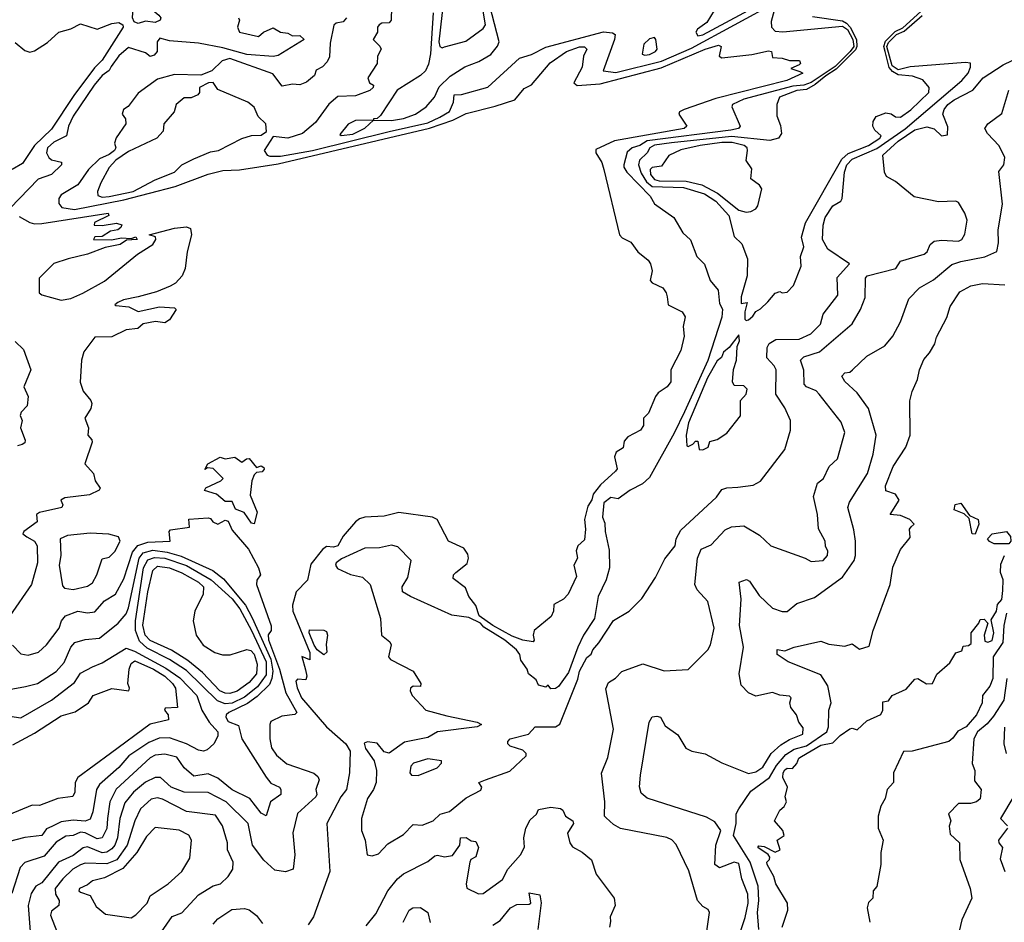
# Model space of a CAD drawing. Extents: x 1995148 to 2088947, y 769131 to 906009.
# Tile 48 of 256: x 2015493 to 2019576, y 782085 to 785827. Entities that reach past the tile are written whole.
import ezdxf

# ---------------------------------------------------------------- set-up
doc = ezdxf.new("R2010")
doc.units = 0

msp = doc.modelspace()

# ---------------------------------------------------------------- linework, layer by layer
at = {"layer": '0CON05XD'}
for points in [[(2017245, 785710), (2017255, 785714.2), (2017342.7, 785737.3), (2017415, 785790.6), (2017425.3, 785804.7), (2017415, 785861.5), (2017375, 785963.6), (2017345, 786003.8), (2017325, 786014.1), (2017298.8, 786011.2), (2017282.9, 785997.1), (2017250.9, 785905), (2017230.7, 785735), (2017235.7, 785715.7), (2017245, 785710)], [(2017035.8, 785935), (2017032.9, 785825), (2017025, 785814), (2016995, 785812), (2016983.8, 785805), (2016976.7, 785795), (2016976.7, 785775), (2016958.8, 785745), (2016987.1, 785717.1), (2016992, 785705), (2016976.7, 785675), (2016976, 785645), (2016936.7, 785585), (2016943.3, 785565), (2016960, 785555), (2016958.8, 785545), (2016945, 785533.3), (2016885, 785510.4), (2016812.2, 785507.8), (2016775, 785476), (2016719.2, 785400.8), (2016665.4, 785354.6), (2016605, 785335.6), (2016545, 785342.5), (2016507.5, 785285), (2016520, 785265), (2016530.8, 785260.8), (2016575, 785261.1), (2016706.9, 785285), (2017025, 785363.4), (2017185, 785399.1), (2017235, 785422.5), (2017275, 785445.5), (2017291.5, 785485), (2017295, 785515.7), (2017325, 785517.1), (2017435, 785547.5), (2017565, 785667.5), (2017615, 785682.5), (2017675, 785713.3), (2017913.7, 785776.3), (2017951.7, 785771.7), (2017962.9, 785765), (2017959.6, 785745), (2017913.1, 785615), (2017965, 785607.2), (2018155, 785654.4), (2018278.5, 785708.5), (2018635, 785902)], [(2015985, 785811.1), (2015967.8, 785817.8), (2015961.6, 785835), (2015964.2, 785875), (2015975, 785898.5), (2015985, 785902.5), (2016004.3, 785874.3), (2016045.7, 785865.7), (2016070, 785845), (2016078, 785835), (2016075.8, 785825), (2016055, 785814.7), (2016015, 785820.4), (2015985, 785811.1)], [(2017207.4, 785855), (2017197.1, 785685), (2017188.1, 785641.9), (2017175.7, 785615), (2017154.7, 785595), (2017058.8, 785535), (2016990, 785430), (2016975, 785417.5), (2016960, 785415), (2016960, 785410), (2017035, 785408.8), (2017085, 785417.2), (2017135, 785434.6), (2017178.9, 785465), (2017213.3, 785505), (2017232.2, 785547.8), (2017277.7, 785592.3), (2017338.5, 785631.5), (2017397.3, 785652.7), (2017447, 785683), (2017475, 785717.1), (2017481.2, 785735), (2017432.9, 785922.9)], [(2018621.1, 785865), (2018608.8, 785818.8), (2018610.8, 785795), (2018625, 785778.6), (2018656.9, 785776.9), (2018905, 785799.6), (2018925, 785786.1), (2018947.9, 785745), (2018951.2, 785715), (2018936.5, 785695), (2018875, 785632.7), (2018775, 785566.4), (2018745.1, 785554.9), (2018698.4, 785551.6), (2018495, 785496.7), (2018448.6, 785475), (2018446, 785465), (2018480.8, 785385), (2018473.8, 785375), (2018441.3, 785368.7), (2018095.1, 785324.9), (2018064.8, 785305.2), (2018033.3, 785295), (2018012, 785278), (2017997.8, 785225), (2017997.5, 785215), (2018010.8, 785195), (2018107.5, 785095), (2018125, 785063.3), (2018205, 785006.7), (2018243.2, 784943.2), (2018274.2, 784914.2), (2018301.2, 784845), (2018332.7, 784812.7), (2018355.8, 784745), (2018389.4, 784705), (2018395, 784650), (2018406.7, 784626.7), (2018405, 784594), (2018346.4, 784413.6), (2018249.1, 784200.9), (2018207.4, 784112.6), (2018105, 783928.8), (2018075, 783902.1), (2018023.9, 783876.1), (2017975, 783840), (2017944.3, 783845.7), (2017915.8, 783824.2), (2017910, 783765), (2017920, 783740), (2017921.2, 783705), (2017937.4, 783627.4), (2017938.7, 783555), (2017924.4, 783505), (2017891.4, 783435), (2017876, 783344), (2017831.1, 783275), (2017806.8, 783225), (2017768.9, 783121.1), (2017727.4, 783062.6), (2017715, 783053.8), (2017695, 783052.5), (2017685, 783067.5), (2017675, 783060), (2017645, 783067.5), (2017635, 783090), (2017602.5, 783115), (2017597.5, 783135), (2017571.7, 783171.7), (2017566.7, 783195), (2017552.5, 783215), (2017505.4, 783255), (2017465, 783280), (2017418.1, 783308.1), (2017404.5, 783325), (2017355, 783348.5), (2017285, 783357.8), (2017113.3, 783435), (2017081.2, 783455), (2017078.8, 783475), (2017103.3, 783515), (2017116.7, 783585), (2017061.4, 783641.4), (2017035, 783648.1), (2016985, 783636.9), (2016925, 783635.6), (2016827.6, 783592.4), (2016806.2, 783575), (2016803.3, 783565), (2016811.7, 783551.7), (2016865, 783526.7), (2016915, 783516.2), (2016946.2, 783485), (2016988.8, 783345), (2016994, 783275), (2017027.7, 783247.7), (2017033.8, 783235), (2017022.5, 783185), (2017031.2, 783175), (2017125, 783126.7), (2017156, 783075), (2017155, 783062.5), (2017125, 783063.3), (2017114.2, 783055.8), (2017112, 783045), (2017120, 783025), (2017177.5, 782965), (2017265, 782940.9), (2017390, 782915), (2017407.5, 782905), (2017390, 782895), (2017225.9, 782874.1), (2017185, 782851.2), (2017088.3, 782831.7), (2017025, 782786.2), (2017005, 782791.2), (2016975, 782828.1), (2016935, 782832.5), (2016921.7, 782828.3), (2016926.7, 782805), (2016962.9, 782755), (2016972.1, 782715), (2016971.8, 782665), (2016960.6, 782635), (2016935, 782598.8), (2016910.5, 782515), (2016910, 782465), (2016925.7, 782425), (2016934, 782365), (2016955, 782360), (2016980.5, 782369.5), (2017019.7, 782410.3), (2017085, 782449.2), (2017125, 782490), (2017162.3, 782487.7), (2017208, 782505), (2017237.1, 782532.9), (2017275.8, 782545), (2017345, 782601.4), (2017405, 782633.3), (2017410, 782645), (2017396.7, 782665), (2017425, 782675.7), (2017525, 782712), (2017593.3, 782775), (2017593.3, 782785), (2017578.8, 782798.8), (2017527.5, 782815), (2017517.5, 782825), (2017517.5, 782835), (2017527.5, 782845), (2017602.5, 782865), (2017630, 782895), (2017714.2, 782895.8), (2017733, 782907), (2017807.3, 783092.7), (2017815, 783126.7), (2017845, 783182.5), (2017863, 783197), (2017870, 783215), (2017895, 783243.3), (2017955, 783336.7), (2018020, 783375), (2018073, 783427), (2018130, 783515), (2018167.9, 783592.1), (2018211.4, 783645), (2018215.8, 783675), (2018235, 783711.2), (2018382.1, 783847.9), (2018405, 783878.8), (2018425, 783886), (2018470.8, 783889.2), (2018535, 783897.5), (2018565, 783913.3), (2018666.2, 784045), (2018688.8, 784125), (2018688.8, 784165), (2018665, 784217.5), (2018628, 784275), (2018629.5, 784375), (2018622.1, 784392.1), (2018590.8, 784425), (2018592.1, 784467.9), (2018601.2, 784485), (2018628.7, 784501.3), (2018725, 784501.8), (2018772.9, 784525), (2018812.9, 784565), (2018825, 784606.2), (2018885.8, 784685), (2018882.4, 784757.6), (2018933.8, 784815), (2018843.9, 784875), (2018821.6, 784915), (2018824.3, 784975), (2018833, 785007), (2018864.8, 785055.2), (2018898.1, 785075), (2018902.9, 785085), (2018912.7, 785195), (2018922.5, 785225), (2018945, 785248.7), (2019046.9, 785293.1), (2019165, 785373.9), (2019398.8, 785575), (2019425.7, 785605), (2019435, 785630), (2019435.8, 785645.8), (2019415, 785649.4), (2019185, 785630.8), (2019135, 785618.7), (2019110.4, 785635), (2019088.7, 785715), (2019095, 785732.3), (2019128.9, 785765), (2019160.5, 785779.5), (2019235, 785843.5)], [(2018373.3, 785865), (2018342, 785815), (2018303, 785787), (2018297.2, 785775), (2018305, 785759.7), (2018325, 785764.3), (2018535, 785876.4)], [(2018505, 784580), (2018515, 784582.5), (2018533, 784597), (2018545, 784617.5), (2018565, 784627.5), (2018595, 784656.7), (2018625, 784692.5), (2018645, 784700), (2018655, 784693.8), (2018675, 784697.5), (2018702, 784725), (2018733.8, 784805), (2018730, 784845), (2018744, 784885), (2018734.6, 784925), (2018751.6, 784985), (2018901.7, 785248.3), (2018928.1, 785271.9), (2019012.1, 785305), (2019060, 785335), (2019065.4, 785345.4), (2019038.9, 785368.9), (2019030.7, 785385), (2019031.4, 785405), (2019044.9, 785425.1), (2019085, 785441), (2019106.6, 785436.6), (2019125, 785423.3), (2019145, 785423.1), (2019187.4, 785452.6), (2019263.3, 785525), (2019264, 785545), (2019237.8, 785577.8), (2019195, 785592.4), (2019135, 785597.7), (2019111.6, 785611.6), (2019097.9, 785627.9), (2019081.5, 785695), (2019076.1, 785715), (2019082.4, 785737.6), (2019122.6, 785777.4), (2019155, 785792.6), (2019229.1, 785860.9)], [(2015475, 785732), (2015515, 785699.4), (2015535, 785691.4), (2015555, 785697.5), (2015608.4, 785731.6), (2015655.4, 785774.6), (2015705, 785788.8), (2015745, 785808.9), (2015815, 785786.7), (2015875, 785810.3), (2015904.5, 785814.5), (2015920.8, 785805), (2015922.2, 785795), (2015835, 785658.5), (2015803.5, 785626.5), (2015718.2, 785511.8), (2015625, 785373.1), (2015554.4, 785305.6), (2015505, 785230), (2015462.5, 785205)], [(2016848.9, 785835), (2016835, 785817.3), (2016805, 785812.9), (2016796.4, 785803.6), (2016780.8, 785729.2), (2016777.3, 785672.7), (2016768.6, 785651.4), (2016749.1, 785630.9), (2016723.1, 785616.9), (2016715.7, 785595), (2016682.2, 785567.8), (2016655, 785557.1), (2016625, 785558.9), (2016581.2, 785551.2), (2016542.7, 785602.7), (2016364.8, 785665.2), (2016333.4, 785656.6), (2016290, 785615), (2016245, 785596.5), (2016135, 785598.8), (2016065, 785580.6), (2015985, 785522.2), (2015943.2, 785466.8), (2015924.4, 785455), (2015918.6, 785435), (2015931.5, 785415), (2015933.3, 785395), (2015893.4, 785336.6), (2015887.1, 785315), (2015891.9, 785295), (2015886.2, 785285), (2015865, 785268.1), (2015825, 785250.3), (2015779.3, 785205), (2015735, 785141.9), (2015665, 785100), (2015655.7, 785085), (2015655.8, 785065), (2015667.6, 785047.6), (2015720.1, 785040.1), (2015925, 785079.7), (2016138.5, 785135), (2016275, 785186.3), (2016335, 785202), (2016405, 785204.4), (2016565, 785229.6), (2017192.6, 785377.4), (2017289.5, 785410.5), (2017345, 785437.6), (2017465, 785468.7), (2017546.9, 785495), (2017585, 785541.9), (2017615, 785557.1), (2017692.2, 785647.8), (2017760.8, 785695), (2017815, 785714.4), (2017834.4, 785714.4), (2017844.2, 785705), (2017831.4, 785675), (2017825, 785630), (2017790.6, 785565), (2017805, 785553.8), (2017899.4, 785560.6), (2018152.7, 785627.3), (2018335.8, 785705), (2018391.2, 785721.2), (2018401.2, 785715), (2018393.3, 785675), (2018405, 785668.8), (2018528.3, 785681.7), (2018598, 785698), (2018610, 785695), (2018615, 785670), (2018655, 785667.5), (2018685, 785657.5), (2018727, 785657), (2018730, 785645), (2018725, 785640), (2018690, 785625), (2018728.3, 785611.7), (2018740, 785605), (2018673.3, 785575), (2018380.1, 785499.9), (2018248.8, 785455), (2018228.8, 785445), (2018226.7, 785435), (2018260, 785385), (2018248.8, 785375), (2017958.8, 785325), (2017881.5, 785288.5), (2017882.2, 785275), (2017906.5, 785235), (2017915.8, 785205), (2017980, 784935), (2017991.7, 784921.7), (2018026.7, 784905), (2018056.2, 784865), (2018099.3, 784829.3), (2018109.2, 784815), (2018115.7, 784785.7), (2018107.5, 784745), (2018115, 784736), (2018160, 784715), (2018173.8, 784695), (2018177.5, 784677.5), (2018182.5, 784645), (2018240, 784615), (2018252, 784595), (2018244.2, 784555), (2018248, 784515), (2018233.8, 784455), (2018193.3, 784375), (2018192.5, 784325), (2018177.5, 784305), (2018140.7, 784279.3), (2018130, 784265), (2018100, 784195), (2018080, 784175), (2018080, 784145), (2018067.5, 784125), (2018015, 784097.5), (2018000, 784080), (2017995, 784052.5), (2017966.7, 784033.3), (2017960, 784015), (2017970, 783965), (2017963.3, 783955), (2017901.9, 783898.1), (2017870.5, 783859.5), (2017865, 783835.8), (2017849.6, 783810.4), (2017835.3, 783755), (2017839.5, 783715), (2017835, 783670), (2017807.5, 783645), (2017800, 783625), (2017806.7, 783595), (2017791.2, 783565), (2017801.7, 783518.3), (2017767.5, 783445), (2017747.5, 783425), (2017707.5, 783402.5), (2017706.2, 783375), (2017697.3, 783352.7), (2017626.2, 783295), (2017622, 783275), (2017626.7, 783255), (2017621.7, 783248.3), (2017580, 783255), (2017535, 783270.8), (2017455, 783316)], [(2016400, 785835), (2016404.1, 785824.1), (2016396.4, 785795), (2016404.5, 785774.5), (2016483.6, 785756.4), (2016504.6, 785775.4), (2016545, 785793.5), (2016575, 785774.5), (2016605, 785771.4), (2016625, 785760), (2016655, 785760.8), (2016673.3, 785745), (2016565, 785678.8), (2016545, 785673.8), (2016435, 785681.7), (2016335, 785709.5), (2016235, 785729), (2016115, 785739.5), (2016075, 785750), (2016063.8, 785735), (2016064, 785695), (2016050.9, 785679.1), (2016035, 785674.3), (2016015, 785689.4), (2015945, 785711.1), (2015905, 785676.9), (2015872.1, 785632.1)], [(2018780.4, 785840.4), (2018905, 785821.4), (2018921.6, 785811.7), (2018936.3, 785796.3), (2018962.1, 785745), (2018964, 785715), (2018958.3, 785701.7), (2018879, 785621), (2018835, 785594.5), (2018791.5, 785558.5), (2018755, 785537.8), (2018715, 785533.4), (2018644.2, 785505), (2018632, 785475), (2018632.3, 785427.7), (2018648.3, 785388.3), (2018652, 785355), (2018638.8, 785335), (2018604, 785326), (2018445, 785342.6), (2018196.4, 785316.4), (2018125, 785306.9), (2018105.7, 785295), (2018094.8, 785275.2), (2018062.8, 785245), (2018059.3, 785225), (2018070.3, 785190.3), (2018091.6, 785155), (2018115.4, 785135), (2018245, 785131), (2018332.9, 785105), (2018379.3, 785075), (2018434, 785015), (2018455, 784927.5), (2018487.4, 784897.4), (2018511.1, 784835), (2018510, 784765), (2018485, 784677.5), (2018484, 784655), (2018485, 784650), (2018510, 784655), (2018500, 784615), (2018500, 784585), (2018505, 784580)], [(2018327.4, 781942.6), (2018353.8, 782125), (2018347.7, 782137.7), (2018325, 782151.2), (2018304, 782175), (2018268.3, 782298.3), (2018215, 782407.5), (2018197.3, 782427.3), (2018177, 782437), (2017985, 782473.8), (2017955, 782490), (2017925, 782517.5), (2017917.5, 782525), (2017918.8, 782585), (2017906.1, 782703.9), (2017931.4, 782768.6), (2017955.6, 782885), (2017923.4, 783053.4), (2017935, 783078.8), (2017963.1, 783096.9), (2017990, 783125), (2018077, 783157), (2018165, 783128), (2018265, 783133.3), (2018345.8, 783215), (2018357.1, 783235), (2018373.1, 783305), (2018346.2, 783415), (2018302.7, 783462.7), (2018292, 783485), (2018303.1, 783595), (2018318.2, 783631.8), (2018359.7, 783650.3), (2018418, 783712), (2018444.1, 783724.1), (2018495, 783728.6), (2018560.3, 783690.3), (2018607.5, 783645), (2018750, 783595), (2018775, 783580), (2018825, 783584.3), (2018842, 783605), (2018843.6, 783623.6), (2018833.9, 783643.9), (2018832.5, 783665), (2018805.7, 783715.7), (2018800.8, 783775), (2018785, 783850), (2018801.2, 783905), (2018825.6, 783924.4), (2018848.8, 783975), (2018884.3, 784005.7), (2018914.3, 784115), (2018898.9, 784158.9), (2018807.5, 784275), (2018795, 784288.6), (2018755.3, 784305.3), (2018745.9, 784315.9), (2018744.5, 784374.5), (2018730, 784415), (2018745, 784429.5), (2018809.7, 784450.3), (2018944.6, 784565.4), (2018980, 784625), (2018999.2, 784675), (2019000, 784755), (2019007.5, 784765), (2019125.4, 784794.6), (2019144.6, 784825.4), (2019243.8, 784855), (2019255.6, 784865), (2019268, 784895), (2019285, 784908.1), (2019315, 784913.1), (2019385, 784908), (2019398.8, 784915), (2019412.3, 784937.7), (2019421.2, 784995), (2019412.5, 785025), (2019385, 785068.8), (2019374.1, 785074.1), (2019302.1, 785072.1), (2019202.2, 785092.2), (2019125, 785155.8), (2019087, 785177), (2019078.6, 785195), (2019071.4, 785265), (2019135, 785323.2), (2019205, 785370.3), (2019255, 785382.5), (2019285, 785374.3), (2019315, 785345.5), (2019340.5, 785349.5), (2019341.9, 785381.9), (2019321.1, 785435), (2019326.2, 785455), (2019342, 785475), (2019368.1, 785495), (2019445, 785534.3), (2019487.3, 785585), (2019570.7, 785639.3), (2019759.6, 785730.4)], [(2018085, 785679.2), (2018105, 785682.7), (2018130, 785695), (2018135.8, 785705), (2018131.2, 785745), (2018125, 785753.3), (2018105, 785747.5), (2018081.2, 785725), (2018074.3, 785684.3), (2018085, 785679.2)], [(2015872.1, 785632.1), (2015864.1, 785615.9), (2015835, 785595.4), (2015801.6, 785555), (2015715, 785426.7), (2015695.6, 785385), (2015687.5, 785345), (2015635, 785318.9), (2015609.2, 785295), (2015604, 785275), (2015613.8, 785255), (2015625, 785246), (2015666.2, 785236.2), (2015666.2, 785225), (2015624.7, 785185.3), (2015569.5, 785165), (2015453.8, 785045)], [(2015835, 785091.1), (2015865, 785093.8), (2015963.3, 785115), (2016055, 785162.5), (2016135, 785194.4), (2016165, 785224.4), (2016215, 785250), (2016285, 785278.6), (2016317.5, 785285), (2016415, 785334.2), (2016455, 785346.2), (2016495, 785347.5), (2016517, 785363), (2016513.3, 785395), (2016482.5, 785425), (2016465, 785464.2), (2016439.2, 785485), (2016315, 785537.3), (2016295, 785566), (2016275.7, 785565), (2016239.5, 785545), (2016238.9, 785525), (2016232, 785515), (2016205, 785502.5), (2016175, 785503.3), (2016142, 785475), (2016134, 785445), (2016090.8, 785395), (2016088.8, 785365), (2016061.9, 785335), (2015945, 785279.7), (2015891.6, 785245), (2015865, 785214.4), (2015830.1, 785149.9), (2015815.5, 785115), (2015817.3, 785097.3), (2015835, 785091.1)], [(2018432.3, 781895), (2018501.2, 782105), (2018513.7, 782165), (2018511.9, 782201.9), (2018488, 782265), (2018475, 782328.2), (2018455, 782333.7), (2018395, 782310.4), (2018375.5, 782325), (2018380, 782405), (2018400, 782465), (2018375, 782501.4), (2018341.1, 782521.1), (2018095, 782600), (2018070.7, 782620.7), (2018063.2, 782646.8), (2018067.8, 782695), (2018103.3, 782915), (2018115, 782936.2), (2018135, 782940), (2018150, 782935), (2018169.2, 782899.2), (2018222.3, 782862.3), (2018255, 782806.7), (2018280, 782795), (2018335, 782784), (2018405, 782745.7), (2018515, 782702), (2018545, 782709.1), (2018575, 782727.5), (2018609.3, 782785), (2018649.7, 782820.3), (2018685, 782843.2), (2018740, 782865), (2018741.7, 782891.7), (2018723.8, 782915), (2018713.8, 782945), (2018690, 782975), (2018686.7, 782995), (2018692.5, 783015), (2018685, 783022.5), (2018645, 783026.7), (2018615, 783038), (2018545, 783022), (2018515, 783036.7), (2018485, 783067.5), (2018475.7, 783115), (2018494.2, 783225), (2018478.2, 783315), (2018484.4, 783424.4), (2018476, 783495), (2018506.1, 783506.1), (2018518.5, 783498.5), (2018559.2, 783439.2), (2018615, 783387.5), (2018655, 783373.3), (2018675, 783373.3), (2018715, 783406), (2018788.7, 783431.3), (2018904.6, 783515.4), (2018953.3, 783585), (2018958.9, 783605), (2018958.1, 783665), (2018951.7, 783711.7), (2018926.2, 783805), (2018933.3, 783826.7), (2019008.1, 783945), (2019032.5, 784025), (2019044.4, 784105), (2019012.9, 784215), (2018965, 784280), (2018915, 784326.2), (2018901.7, 784348.3), (2018915, 784363.3), (2018935, 784366), (2018946.2, 784375), (2019005, 784432), (2019080, 784475), (2019114, 784515), (2019145.6, 784574.4), (2019180.3, 784669.7), (2019224.4, 784715), (2019282.2, 784747.8), (2019358.3, 784811.7), (2019395, 784824.6), (2019495, 784843.5), (2019544.4, 784865.6), (2019551.8, 784901.8), (2019550.5, 784955), (2019568.6, 785061.4), (2019552.5, 785197.5), (2019573.3, 785225), (2019578, 785255), (2019554.4, 785304.4), (2019506, 785355), (2019494.2, 785375.8), (2019506.7, 785395), (2019565, 785437.5), (2019594.2, 785535)], [(2016826.1, 785346.1), (2016875, 785352.4), (2016925, 785377.5), (2016960, 785410), (2016885, 785408.6), (2016855, 785394.2), (2016820.8, 785350.8), (2016826.1, 785346.1)], [(2018505, 785028.2), (2018525, 785031.5), (2018545, 785042.5), (2018554, 785055), (2018570, 785125), (2018561.2, 785141.2), (2018525, 785167.5), (2018528.3, 785208.3), (2018505, 785242.5), (2018510.8, 785285), (2018509.2, 785295), (2018496.9, 785305), (2018447.5, 785317.5), (2018405, 785317.5), (2018315, 785305.8), (2018235, 785286.9), (2018185, 785263.8), (2018155, 785219.2), (2018115.9, 785214.1), (2018106.9, 785205), (2018108.4, 785185), (2018125, 785163.9), (2018145, 785158.8), (2018257, 785157), (2018322, 785142), (2018387.1, 785107.1), (2018475, 785036.9), (2018505, 785028.2)], [(2015491.4, 785011.4), (2015535, 784985.8), (2015555, 784981.1), (2015585, 784981.2), (2015860, 785025), (2015862.5, 785015), (2015803.9, 784986.1), (2015802.5, 784975), (2015835, 784973.8), (2015895, 784983.8), (2015916.4, 784976.4), (2015913.3, 784965), (2015900, 784955), (2015869.3, 784950.7), (2015835, 784927.5), (2015805, 784926.7), (2015800, 784915), (2015873.6, 784913.6), (2015915, 784922.5), (2015955, 784920), (2015975, 784926.7), (2015980, 784915), (2015936.7, 784913.3), (2015910, 784895), (2015847.6, 784882.4), (2015775, 784854.1), (2015694, 784836), (2015634.7, 784815.3), (2015573.8, 784755), (2015574, 784695), (2015585, 784686.2), (2015665, 784664.2), (2015705, 784671.1), (2015755, 784692.9), (2015845, 784742.7), (2015981.4, 784855), (2016045.8, 784895), (2016058, 784915), (2016056.7, 784926.7), (2016030, 784935), (2016135, 784962.5), (2016185, 784968), (2016201.7, 784961.7), (2016205.4, 784935), (2016187.5, 784865), (2016179.5, 784795), (2016166.7, 784765), (2016140, 784735), (2016117.6, 784722.4), (2016061.3, 784698.7), (2015985, 784677.6), (2015923.8, 784665), (2015900, 784655), (2015887.5, 784645), (2015891.7, 784641.7), (2015946.1, 784636.1), (2015985, 784617.5), (2016073.2, 784636.8), (2016135, 784632.5), (2016142.5, 784625), (2016115, 784582.5), (2016095, 784570), (2016056.1, 784576.1), (2016005, 784566.2), (2015983.3, 784546.7), (2015935, 784541.2), (2015875, 784512), (2015805, 784510.8), (2015760, 784450), (2015750, 784415), (2015743.9, 784323.9), (2015757.3, 784287.3), (2015788.3, 784248.3), (2015792, 784235), (2015788, 784215), (2015764, 784175), (2015778.8, 784135), (2015776.2, 784105), (2015792.5, 784085), (2015793.3, 784075), (2015764, 783985), (2015800, 783945), (2015806.2, 783915), (2015827.5, 783885), (2015823.6, 783876.4), (2015782.4, 783857.6), (2015680, 783845), (2015663.8, 783835), (2015672.5, 783815), (2015667.5, 783805), (2015575, 783784), (2015563.3, 783775), (2015566.2, 783745), (2015510, 783705), (2015506.2, 783695), (2015523.5, 783683.5), (2015555.3, 783665.3), (2015566.2, 783646.2), (2015567.3, 783575), (2015541.9, 783485), (2015452, 783355)], [(2018557.2, 782055), (2018551.8, 782125), (2018558.3, 782175), (2018555.2, 782235.3), (2018521.4, 782335), (2018452.6, 782445), (2018463.9, 782495), (2018463.9, 782535), (2018474.4, 782555.6), (2018525, 782628.3), (2018602.1, 782685), (2018630.7, 782735), (2018669.9, 782780.1), (2018705, 782803.2), (2018755, 782816.9), (2018839.6, 782875), (2018847.1, 782895), (2018848.2, 782965), (2018858.2, 782995), (2018844.5, 783065), (2018815, 783111.1), (2018680, 783165), (2018634.5, 783194.5), (2018633.6, 783216.4), (2018665, 783210), (2018704.4, 783225.6), (2018815, 783250.5), (2018848.2, 783238.2), (2018915, 783229.2), (2018945, 783240), (2018975, 783216.7), (2019015, 783230), (2019032.5, 783295), (2019102.9, 783485), (2019113, 783557), (2019145, 783630), (2019185, 783680), (2019182.5, 783715), (2019190, 783725), (2019202.5, 783735), (2019183.3, 783755), (2019145, 783771.5), (2019102.5, 783775), (2019139.5, 783835), (2019125, 783860), (2019083.9, 783873.9), (2019082.7, 783895), (2019114.5, 783975), (2019167.5, 784055), (2019185.8, 784105), (2019183.9, 784246.1), (2019193.8, 784285), (2019216.2, 784335), (2019224.2, 784375), (2019241.7, 784418.3), (2019266, 784445), (2019287.1, 784482.9), (2019295, 784510), (2019337.7, 784592.3), (2019351.7, 784638.3), (2019391.2, 784698.8), (2019437, 784723), (2019485, 784733.2), (2019577.9, 784727.9)], [(2018325, 784043.8), (2018347.5, 784055), (2018355, 784077.5), (2018385, 784086.7), (2018425, 784113.3), (2018481.4, 784185), (2018482.2, 784247.8), (2018505.3, 784274.7), (2018509.1, 784295), (2018495, 784309.5), (2018455, 784310), (2018448, 784325), (2018452.9, 784377.1), (2018465.8, 784415), (2018468.3, 784471.7), (2018477.5, 784495), (2018475, 784520), (2018435, 784467.5), (2018411.7, 784448.3), (2018403, 784427), (2018385, 784412.5), (2018345, 784342), (2018266.7, 784155), (2018256.2, 784105), (2018260, 784060), (2018265, 784057.5), (2018283.6, 784066.4), (2018295, 784080), (2018305, 784080), (2018310, 784045), (2018325, 784043.8)], [(2015475, 784493.3), (2015509.5, 784459.5), (2015539.2, 784375), (2015510, 784305), (2015528, 784265), (2015523.8, 784226.2), (2015500.2, 784199.8), (2015495.9, 784185.9), (2015503.3, 784165), (2015497.5, 784135), (2015516.1, 784083.9), (2015515, 784072.5), (2015504.1, 784065.9), (2015485, 784060.8)], [(2016465, 783737.5), (2016455, 783740), (2016424.3, 783784.3), (2016387.5, 783797.5), (2016375, 783828.8), (2016345, 783830), (2016310, 783860), (2016260, 783875), (2016265, 783886.2), (2016327.5, 783915), (2016337.5, 783925), (2016295, 783966.2), (2016271.7, 783968.3), (2016261.7, 783961.7), (2016273.9, 783986.1), (2016325, 784013.3), (2016345, 784006.7), (2016385, 784013.3), (2016415, 783992.5), (2016433.3, 784006.7), (2016445, 784007.5), (2016475, 783970), (2016495, 783976.7), (2016505, 783970), (2016507, 783963), (2016498.3, 783951.7), (2016475, 783950), (2016465, 783940), (2016455.7, 783915), (2016449.2, 783855), (2016478, 783785), (2016465, 783737.5)], [(2019455, 783694.4), (2019442.2, 783695), (2019429.3, 783759.3), (2019408.7, 783778.7), (2019367.9, 783795), (2019372.5, 783817.5), (2019395, 783821.9), (2019430.7, 783770.7), (2019467.5, 783755), (2019470.4, 783735), (2019455, 783694.4)], [(2017455, 783316), (2017397.9, 783355), (2017385, 783398.1), (2017356.2, 783436.2), (2017341.7, 783471.7), (2017290.6, 783510.6), (2017292.5, 783525), (2017301.4, 783535), (2017348, 783572), (2017354.3, 783595), (2017351.6, 783611.6), (2017335, 783635.6), (2017271.2, 783665), (2017224.3, 783754.3), (2017204.3, 783764.3), (2017065, 783784.3), (2017005, 783768.6), (2016925, 783764.4), (2016902, 783758), (2016885, 783745.7), (2016834.7, 783685.3), (2016811.8, 783645), (2016795, 783639.8), (2016765, 783642.4), (2016749, 783631), (2016700.7, 783569.3), (2016687.2, 783502.8), (2016640, 783455), (2016625, 783400), (2016626, 783375), (2016696.4, 783203.6), (2016696.7, 783173.3), (2016663.6, 783186.4), (2016678, 783132), (2016683.8, 783105), (2016680, 783090), (2016645, 783093.3), (2016638.8, 783085), (2016643.2, 783056.8), (2016662.2, 783015), (2016765.9, 782895), (2016845.5, 782825), (2016864.2, 782795), (2016861.4, 782705), (2016848.5, 782635), (2016824.5, 782605), (2016767.5, 782495), (2016778.6, 782295), (2016712, 782108), (2016688.8, 782075)], [(2015463.9, 783233.9), (2015497.9, 783197.9), (2015528.1, 783191.9), (2015571.2, 783205), (2015604.2, 783235), (2015657.5, 783305), (2015667.1, 783335), (2015683.1, 783355), (2015735, 783374.4), (2015775, 783367.5), (2015805, 783371.8), (2015845, 783417.1), (2015890, 783445), (2015925, 783508.8), (2015961, 783619), (2015983, 783647), (2016025, 783660.4), (2016117.5, 783665), (2016113.3, 783705), (2016118.3, 783711.7), (2016197.5, 783722.5), (2016194.2, 783755.8), (2016275, 783761.4), (2016285, 783759.2), (2016294.7, 783744.7), (2016315, 783735.5), (2016345, 783752), (2016357.5, 783747.5), (2016375, 783711.2), (2016441.7, 783631.7), (2016483.1, 783555), (2016491.2, 783525), (2016476.2, 783503.8), (2016475.8, 783485), (2016535.5, 783314.5), (2016535.6, 783294.4), (2016523.8, 783276.2), (2016525, 783256.2), (2016571, 783135), (2016596.7, 783036.7), (2016642, 782955), (2016634.2, 782945.8), (2016580, 782940), (2016535, 782917.5), (2016530, 782905), (2016530, 782845), (2016537.7, 782807.7), (2016557.9, 782777.9), (2016601.4, 782741.4), (2016713.6, 782703.6), (2016730, 782690), (2016735.7, 782675.7), (2016721.1, 782635), (2016725.8, 782615), (2016721.4, 782605), (2016645, 782535.8), (2016625.6, 782455.6), (2016633.8, 782365), (2016626.7, 782305), (2016595, 782293.8), (2016550.8, 782300.8), (2016505, 782342.5), (2016458.9, 782405), (2016440.8, 782495), (2016349.5, 782585), (2016275, 782623.6), (2016175, 782624.7), (2016121.2, 782645), (2016077.5, 782685), (2016055, 782685.6), (2016015, 782666.2), (2015965.2, 782624.8), (2015929.7, 782580.3), (2015908.7, 782515), (2015899.5, 782435), (2015888.1, 782405), (2015875, 782389.3), (2015855, 782375.9), (2015835, 782373.3), (2015775, 782398.4), (2015756, 782394), (2015715, 782362.4), (2015654.5, 782335), (2015585, 782248.1), (2015560.8, 782235), (2015541.2, 782205), (2015528.7, 782155), (2015536.8, 782046.8)], [(2015715, 783464.3), (2015775, 783478.9), (2015795, 783492.5), (2015813.8, 783525), (2015835, 783592), (2015865, 783598), (2015888.5, 783621.5), (2015910, 783665), (2015902.7, 783682.7), (2015863.7, 783693.7), (2015785, 783698.6), (2015691.2, 783688.8), (2015660.6, 783675), (2015664.6, 783605), (2015656.9, 783565), (2015670.3, 783480.3), (2015679.5, 783469.5), (2015715, 783464.3)], [(2019534.1, 783654.1), (2019513.6, 783663.7), (2019505.6, 783675), (2019525.3, 783694.7), (2019585, 783704.7), (2019601.6, 783685), (2019602.7, 783665), (2019595, 783654.2), (2019534.1, 783654.1)], [(2015435, 783046.9), (2015517.9, 783062.1), (2015566.7, 783075), (2015645, 783124.5), (2015678.3, 783161.7), (2015705, 783225.8), (2015722.5, 783245), (2015765, 783257.3), (2015825, 783262.5), (2015901.1, 783325), (2015935, 783364.4), (2015945, 783389.2), (2015989, 783595), (2016005, 783616.5), (2016045, 783627.5), (2016105, 783620), (2016162.6, 783602.5), (2016293.8, 783543.8), (2016338.6, 783508.6), (2016429.9, 783399.9), (2016457.1, 783347.1), (2016535.2, 783175.2), (2016543.4, 783126.6), (2016538.4, 783095), (2016528.6, 783071.4), (2016478.6, 783021.4), (2016437.7, 782992.3), (2016360.5, 782955), (2016349.5, 782945), (2016348.2, 782935), (2016357.9, 782917.9), (2016400.7, 782900.7), (2016414.5, 782845), (2016515, 782686.7), (2016535, 782662.2), (2016570, 782645), (2016576.7, 782635), (2016576.2, 782615), (2016533.8, 782585), (2016515, 782526.7), (2016495, 782537.5), (2016448, 782598), (2016375, 782633.9), (2016315, 782682.2), (2016275, 782700.6), (2016215, 782691.5), (2016175.4, 782725.4), (2016145, 782770), (2016095, 782782.3), (2016055, 782777.5), (2016035, 782767.3), (2015892.8, 782637.2), (2015866.9, 782585), (2015857.1, 782515), (2015855, 782474), (2015835, 782434.6), (2015815, 782431.2), (2015765, 782455.3), (2015745, 782458.2), (2015714.5, 782445.5), (2015685, 782441.9), (2015645, 782417.8), (2015595, 782359.6), (2015515, 782332.9), (2015495, 782312.5), (2015461.2, 782205)], [(2018658, 782685), (2018658.1, 782705), (2018665, 782717.5), (2018675, 782723.8), (2018696.9, 782723.1), (2018715, 782743.8), (2018723.3, 782765), (2018735, 782772.9), (2018815, 782820), (2018865, 782828.8), (2018895, 782860), (2018935, 782887.5), (2018945, 782890), (2018965, 782882.5), (2019005, 782920), (2019063, 782947), (2019072.5, 782965), (2019071.7, 782998.3), (2019095, 783003.3), (2019110, 783025), (2019168.3, 783051.7), (2019205, 783092.5), (2019217.5, 783095), (2019253.6, 783073.6), (2019277.5, 783075), (2019295.9, 783114.1), (2019349.5, 783160.5), (2019375, 783202.5), (2019399.3, 783210.7), (2019405, 783230), (2019427, 783233), (2019438.8, 783241.2), (2019438.8, 783285), (2019470, 783325), (2019475, 783340), (2019491.7, 783341.7), (2019507.5, 783325), (2019492.5, 783275), (2019495, 783250), (2019506.7, 783246.7), (2019525, 783253.8), (2019531.8, 783285), (2019520.7, 783339.3), (2019543.3, 783375), (2019547.1, 783402.9), (2019565, 783423.8), (2019570, 783460), (2019571.1, 783505), (2019559.7, 783535), (2019560.8, 783569.2), (2019576.5, 783605)], [(2016345, 782990.6), (2016313.1, 783003.1), (2016185, 783128.4), (2016114.6, 783175), (2016021.5, 783221.5), (2015990.6, 783250.6), (2015973.7, 783295), (2015973.5, 783335), (2016007.2, 783555), (2016025, 783587.8), (2016052.4, 783597.6), (2016094.9, 783594.9), (2016185, 783563.6), (2016287.9, 783505), (2016375, 783426.1), (2016405.7, 783385), (2016455, 783295.3), (2016515.9, 783165), (2016515, 783110.9), (2016479.1, 783060.9), (2016425, 783017.7), (2016375, 782993.9), (2016345, 782990.6)], [(2016365, 783033.5), (2016345, 783034.7), (2016323.8, 783045), (2016251.1, 783121.1), (2016190.8, 783170.8), (2016123.3, 783213.3), (2016035, 783253.4), (2016013.9, 783275), (2016003.6, 783316.4), (2016024.5, 783455.5), (2016045, 783544), (2016065, 783560.9), (2016114, 783555), (2016165, 783533.3), (2016234.4, 783495), (2016256, 783475), (2016254.7, 783445), (2016220.2, 783375), (2016212.3, 783335), (2016225, 783275.6), (2016254, 783234), (2016302.8, 783202.8), (2016333.6, 783193.6), (2016366.4, 783193.6), (2016435, 783216.2), (2016451.8, 783211.8), (2016465, 783196.4), (2016478.1, 783155), (2016475.2, 783115), (2016445, 783078.9), (2016395, 783043.2), (2016365, 783033.5)], [(2019584.1, 783365.9), (2019573.8, 783315), (2019569.6, 783245), (2019529.8, 783185), (2019528.6, 783095), (2019515.9, 783064.1), (2019485.8, 783025), (2019483.3, 782995), (2019460.4, 782945), (2019416.9, 782895), (2019382.2, 782877.8), (2019362.2, 782847.8), (2019345.3, 782834.7), (2019193.9, 782793.9), (2019157, 782793), (2019116.7, 782705), (2019116.7, 782665), (2019090, 782635), (2019081.7, 782598.3), (2019063, 782567), (2019052.5, 782525), (2019052.5, 782475), (2019073.3, 782425), (2019063.8, 782375), (2019063.8, 782325), (2019046.4, 782233.6), (2019032.5, 782215), (2019030, 782185), (2019012.5, 782167.5), (2019006.7, 782145), (2019018, 782085)], [(2016755, 783193.3), (2016726.2, 783215), (2016714.3, 783234.3), (2016693.3, 783285), (2016695, 783297.5), (2016755, 783296.2), (2016765, 783290), (2016770, 783275), (2016763.8, 783236.2), (2016766.7, 783205), (2016755, 783193.3)], [(2015435, 782941.9), (2015497.7, 782932.3), (2015625, 783005.5), (2015720.6, 783079.4), (2015745, 783118), (2015795, 783144), (2015835, 783160.6), (2015935, 783222), (2015969.5, 783209.5), (2016098.7, 783138.7), (2016157.9, 783097.9), (2016227.2, 783025), (2016248.8, 782965), (2016279.3, 782915), (2016314.6, 782875), (2016315, 782856.7), (2016298, 782825), (2016270.2, 782799.8), (2016255.3, 782794.7), (2016235, 782798.2), (2016184.4, 782825), (2016115, 782849.5), (2016071.9, 782848.1), (2016029.1, 782830.9), (2015946.5, 782775), (2015905, 782726.5), (2015824, 782656), (2015811.8, 782635), (2015796.4, 782543.6), (2015785, 782512.5), (2015765, 782504.1), (2015715, 782509.1), (2015665, 782502.2), (2015627.4, 782482.6), (2015605, 782473.1), (2015585, 782444.5), (2015515, 782436.2), (2015445, 782418.1)], [(2015465, 782820.8), (2015555, 782868.9), (2015665, 782940.4), (2015722.8, 782957.2), (2015778.6, 782995), (2015797.5, 783025), (2015875, 783054.2), (2015945.6, 783044.4), (2015949.2, 783055), (2015941.4, 783075), (2015947.5, 783135), (2015955, 783158.1), (2015971.5, 783168.5), (2016048.8, 783135), (2016095.3, 783105), (2016126.4, 783075), (2016140, 783055), (2016147.5, 782975), (2016097, 782973), (2016093.8, 782965), (2016108.8, 782945), (2016110, 782925), (2016035, 782906.7), (2015869.6, 782785), (2015734.5, 782685), (2015722.8, 782665), (2015721.8, 782625), (2015713.8, 782606.2), (2015652, 782598), (2015575, 782568.6), (2015545, 782570), (2015449.1, 782530.9)], [(2019585.7, 783095), (2019574.1, 783005.9), (2019530.4, 782939.6), (2019505, 782907.5), (2019464.4, 782875), (2019448.6, 782845), (2019442.7, 782742.7), (2019452.9, 782715), (2019451.7, 782671.7), (2019480, 782635), (2019475, 782597.5), (2019460, 782585), (2019435, 782576.9), (2019385, 782578), (2019344.2, 782534.2), (2019353.3, 782505), (2019347, 782483), (2019350.7, 782450.7), (2019390, 782415), (2019391.2, 782345), (2019433.8, 782225), (2019441.2, 782185), (2019398.8, 782095), (2019382.5, 782025)], [(2019576.4, 782893.6), (2019573.1, 782825), (2019582.9, 782785)], [(2017145, 782693.3), (2017224.1, 782725.9), (2017242.5, 782745), (2017242.5, 782755), (2017185, 782762.9), (2017126.7, 782745), (2017115, 782732.5), (2017111.2, 782705), (2017117.5, 782695), (2017145, 782693.3)], [(2018654.2, 782065), (2018678.6, 782135), (2018677.1, 782165), (2018628.6, 782245), (2018619.5, 782275), (2018592, 782325), (2018591.2, 782335), (2018602.5, 782345), (2018603.3, 782355), (2018596.1, 782366.1), (2018553.8, 782395), (2018558.3, 782401.7), (2018579.3, 782399.3), (2018625, 782375.8), (2018646.7, 782385), (2018633.3, 782425), (2018662.5, 782445), (2018656.7, 782465), (2018623.3, 782505), (2018645, 782550), (2018662.5, 782565), (2018672.5, 782585), (2018667.5, 782605), (2018676.7, 782645), (2018658, 782685)], [(2016081.4, 782045), (2016125, 782108.6), (2016165, 782124.2), (2016235, 782198.6), (2016295, 782235.6), (2016325.4, 782244.6), (2016357.1, 782275), (2016377.5, 782305), (2016378.6, 782335), (2016355.6, 782385), (2016354.5, 782415), (2016334.5, 782485), (2016305, 782529.4), (2016185, 782543.8), (2016085, 782595.3), (2016065, 782600.4), (2016039.2, 782595), (2015994.5, 782555), (2015970.4, 782505), (2015939.5, 782405), (2015896, 782344), (2015855, 782327), (2015765, 782330.4), (2015745, 782323.9), (2015714.4, 782305), (2015672.9, 782265), (2015640, 782225), (2015641.6, 782201.6), (2015656.7, 782175), (2015655.6, 782155), (2015625, 782130.6), (2015621.5, 782115), (2015647.1, 782047.1)], [(2019615, 782607.5), (2019560, 782515), (2019589.2, 782485)], [(2016929.3, 782070.7), (2016969.7, 782120.3), (2017019.2, 782215), (2017060, 782265), (2017084.6, 782285.4), (2017185, 782337.5), (2017215, 782360), (2017225, 782363.3), (2017255, 782355.8), (2017287.8, 782362.2), (2017318.8, 782405), (2017321.2, 782435), (2017345, 782436), (2017365, 782422.5), (2017385, 782420), (2017395.6, 782395.6), (2017385, 782356.7), (2017364.3, 782345.7), (2017359.2, 782335), (2017344.4, 782245), (2017346.6, 782226.6), (2017395, 782202.5), (2017415, 782204.4), (2017495, 782262.5), (2017516.9, 782305), (2017570, 782365), (2017585.9, 782395.9), (2017584.2, 782435), (2017592, 782475), (2017609.5, 782510.5), (2017636.4, 782533.6), (2017645, 782552.5), (2017695, 782562.5), (2017735, 782556.7), (2017745, 782550), (2017755.8, 782525), (2017786.7, 782505), (2017790, 782495), (2017764, 782455), (2017773.9, 782413.9), (2017785, 782397.5), (2017826.1, 782376.1), (2017863.9, 782343.9), (2017883.8, 782285), (2017958.6, 782185), (2017961.9, 782155), (2017942.1, 782107.9), (2017942.3, 782087.7), (2017939.2, 782065)], [(2015955, 782104), (2015975, 782116), (2016022, 782165), (2016034.2, 782195), (2016108.8, 782245), (2016165.8, 782295), (2016198.7, 782351.3), (2016205.7, 782425), (2016195, 782445.8), (2016155, 782466.5), (2016055, 782477.8), (2016018.8, 782441.2), (2015979.2, 782375), (2015921.4, 782308.6), (2015845, 782270), (2015795, 782257.5), (2015775, 782240), (2015741.4, 782225), (2015739.2, 782215), (2015745, 782210.6), (2015786.1, 782196.1), (2015810, 782150), (2015848.8, 782118.8), (2015955, 782104)], [(2019588.6, 782475), (2019551.4, 782425), (2019552.5, 782415), (2019568.6, 782395), (2019558.7, 782348.7), (2019578, 782295)], [(2017455, 782072.5), (2017485, 782092.2), (2017528, 782145), (2017555, 782158.5), (2017605, 782160), (2017612.5, 782165), (2017605, 782207.5), (2017649.3, 782199.3), (2017655.9, 782165.9), (2017641.4, 782055)], [(2016295, 782077.8), (2016315, 782100), (2016372.4, 782137.6), (2016425, 782142.3), (2016445, 782136.7), (2016475, 782113.8), (2016499.7, 782079.7)], [(2017083.3, 782085), (2017108.6, 782135), (2017124, 782145), (2017155, 782146), (2017186.2, 782125), (2017194.6, 782084.6)]]:
    msp.add_lwpolyline(points, dxfattribs=at)

doc.saveas('drawing.dxf')
